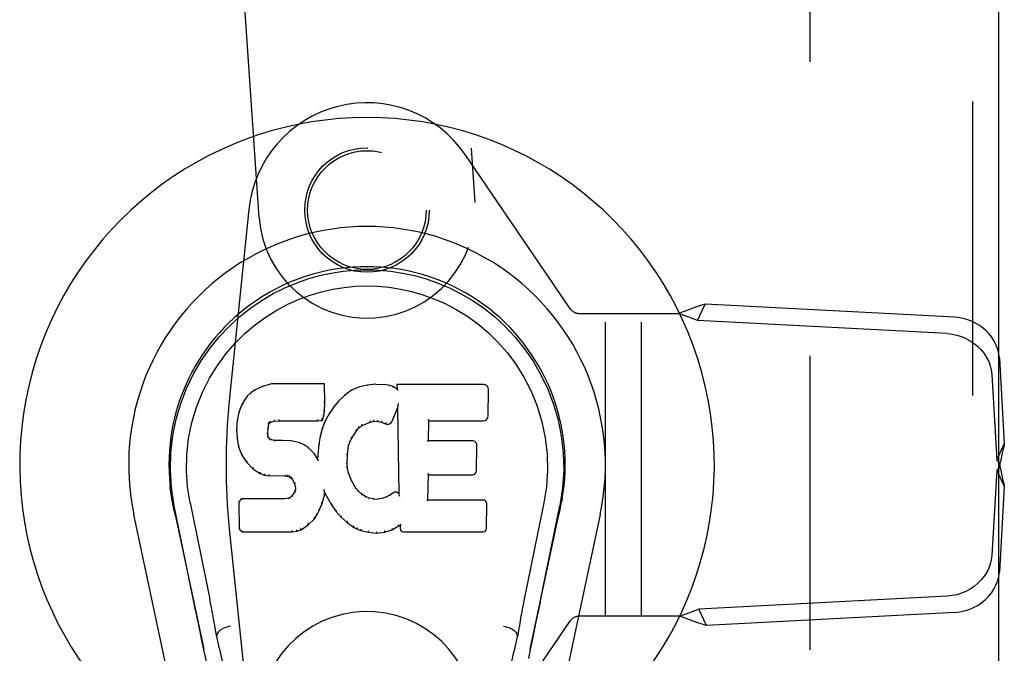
# Model space of a CAD drawing. Header units: inches. Extents: x 0 to 155, y 0 to 100.
# Tile 9 of 21: x 44.21 to 47.06, y 51.69 to 53.52. Entities that reach past the tile are written whole.
import ezdxf

# ---------------------------------------------------------------- set-up
doc = ezdxf.new("R2010")
doc.units = ezdxf.units.IN
doc.header["$LTSCALE"] = 8.5
doc.header["$MEASUREMENT"] = 0
doc.linetypes.add('HIDDEN', pattern=[0.2, 0.1, -0.1])
doc.layers.add('DEFAULT_2', color=8, linetype='HIDDEN')
doc.layers.add('DOOR_ASSEMBLY_LEFT', color=7, linetype='CONTINUOUS')

msp = doc.modelspace()

# ---------------------------------------------------------------- linework, layer by layer
at = {"layer": 'DEFAULT_2', "color": 8, "linetype": 'HIDDEN'}
msp.add_line((46.4947, 41.5027), (46.4947, 62.9727), dxfattribs=at)
at = {"layer": 'DOOR_ASSEMBLY_LEFT', "color": 8, "linetype": 'HIDDEN'}
for p, q in [((46.9642, 63.4877), (46.9642, 40.9877)), ((45.3984, 54.8488), (45.5259, 52.9957)), ((44.9024, 52.9528), (44.7748, 54.8059)), ((45.8027, 52.6874), (45.4976, 53.1345)), ((44.8728, 52.9761), (44.8161, 52.4227)), ((45.8038, 52.6861), (45.8027, 52.6874)), ((46.1692, 52.6549), (46.1912, 52.7021)), ((46.9135, 52.6641), (46.1912, 52.7021)), ((45.8275, 52.6752), (46.1138, 52.6752)), ((45.9032, 51.8002), (45.9032, 52.6752)), ((46.0072, 51.8002), (46.0072, 52.6752)), ((46.1443, 52.6641), (46.1138, 52.6752)), ((46.1543, 52.6605), (46.1443, 52.6641)), ((46.8915, 52.617), (46.1692, 52.6549)), ((47.0419, 52.5464), (47.0562, 52.2987)), ((47.0199, 52.4993), (47.0342, 52.2516)), ((47.0342, 52.2516), (47.0562, 52.2987)), ((47.0406, 52.245), (47.0437, 52.2416)), ((47.0437, 52.2416), (47.0437, 52.2319)), ((47.0342, 52.2219), (47.02, 51.976)), ((47.0342, 52.2219), (47.0562, 52.1748)), ((47.0562, 52.1748), (47.042, 51.9289)), ((44.8161, 52.0528), (44.8728, 51.4994)), ((46.8916, 51.8583), (46.1735, 51.8206)), ((46.1181, 51.8002), (45.8275, 51.8002)), ((46.1954, 51.7734), (46.1735, 51.8206)), ((46.9136, 51.8112), (46.1954, 51.7734)), ((45.4976, 51.341), (45.8027, 51.788)), ((45.8027, 51.788), (45.8038, 51.7894))]:
    msp.add_line(p, q, dxfattribs=at)
at = {"layer": 'DOOR_ASSEMBLY_LEFT', "color": 3, "linetype": 'Continuous'}
msp.add_line((47.0392, 63.4877), (47.0392, 40.9877), dxfattribs=at)
at = {"layer": 'DOOR_ASSEMBLY_LEFT', "color": 7, "linetype": 'Continuous'}
for p, q in [((44.8892, 52.4534), (44.8781, 52.4457)), ((44.9123, 52.464), (44.8892, 52.4534)), ((44.8895, 52.4528), (44.8892, 52.4534)), ((44.9381, 52.4722), (44.9123, 52.464)), ((44.9126, 52.4634), (44.9123, 52.464)), ((44.9382, 52.4716), (44.9381, 52.4722)), ((45.091, 52.4722), (44.9381, 52.4722)), ((45.0904, 52.4716), (45.091, 52.4722)), ((45.0922, 52.4174), (45.091, 52.4722)), ((45.1696, 52.4531), (45.15, 52.4387)), ((45.1921, 52.463), (45.1696, 52.4531)), ((45.1699, 52.4525), (45.1696, 52.4531)), ((45.2157, 52.4684), (45.1921, 52.463)), ((45.1923, 52.4624), (45.1921, 52.463)), ((45.2392, 52.4707), (45.2157, 52.4684)), ((45.2158, 52.4678), (45.2157, 52.4684)), ((45.2393, 52.4701), (45.2392, 52.4707)), ((45.2392, 52.4707), (45.2633, 52.4703)), ((45.2394, 52.4695), (45.2393, 52.4701)), ((45.2632, 52.4697), (45.2633, 52.4703)), ((45.2761, 52.4683), (45.2633, 52.4703)), ((45.276, 52.4677), (45.2761, 52.4683)), ((45.289, 52.4641), (45.2761, 52.4683)), ((45.2887, 52.4635), (45.289, 52.4641)), ((45.3011, 52.4561), (45.289, 52.4641)), ((45.3008, 52.4701), (45.3011, 52.4561)), ((45.3014, 52.4695), (45.3008, 52.4701)), ((45.5496, 52.4701), (45.3008, 52.4701)), ((45.3011, 52.4561), (45.3017, 52.455)), ((45.5644, 52.3794), (45.5657, 52.4537)), ((44.8682, 52.4361), (44.8534, 52.4143)), ((44.8781, 52.4457), (44.8682, 52.4361)), ((44.8686, 52.4357), (44.8682, 52.4361)), ((44.8785, 52.4452), (44.8781, 52.4457)), ((45.15, 52.4387), (45.1329, 52.4224)), ((45.1504, 52.4383), (45.15, 52.4387)), ((44.8534, 52.4143), (44.8437, 52.3897)), ((44.854, 52.414), (44.8534, 52.4143)), ((45.0908, 52.393), (45.0922, 52.4174)), ((45.0916, 52.4174), (45.0922, 52.4174)), ((45.1177, 52.4046), (45.1044, 52.3853)), ((45.1329, 52.4224), (45.1177, 52.4046)), ((45.1182, 52.4042), (45.1177, 52.4046)), ((45.1333, 52.4219), (45.1329, 52.4224)), ((45.2872, 52.3643), (45.302, 52.4012)), ((45.3026, 52.404), (45.302, 52.4012)), ((45.302, 52.4012), (45.3064, 52.154)), ((45.3028, 52.4059), (45.3027, 52.4054)), ((45.3029, 52.4066), (45.3028, 52.4059)), ((45.303, 52.4073), (45.3029, 52.4066)), ((45.3032, 52.4084), (45.303, 52.4073)), ((45.3034, 52.4095), (45.3032, 52.4084)), ((45.3036, 52.4108), (45.3034, 52.4095)), ((45.3038, 52.4122), (45.3036, 52.4108)), ((45.3042, 52.4141), (45.3038, 52.4122)), ((45.3044, 52.4152), (45.3042, 52.4141)), ((44.8437, 52.3897), (44.8387, 52.3646)), ((44.8443, 52.3895), (44.8437, 52.3897)), ((44.9591, 52.3688), (44.9591, 52.3674)), ((45.0721, 52.3674), (45.072, 52.3688)), ((45.0721, 52.3649), (45.0847, 52.366)), ((45.0843, 52.3665), (45.0847, 52.366)), ((45.0847, 52.366), (45.0892, 52.3787)), ((45.0887, 52.3788), (45.0892, 52.3787)), ((45.0892, 52.3787), (45.0908, 52.393)), ((45.0902, 52.393), (45.0908, 52.393)), ((45.1044, 52.3853), (45.0933, 52.3646)), ((45.1049, 52.385), (45.1044, 52.3853)), ((44.8387, 52.3646), (44.8373, 52.3397)), ((44.8373, 52.3397), (44.8385, 52.3147)), ((44.8379, 52.3397), (44.8373, 52.3397)), ((44.8393, 52.3645), (44.8387, 52.3646)), ((44.9274, 52.328), (44.9283, 52.3419)), ((44.9277, 52.342), (44.9283, 52.3419)), ((44.9283, 52.3419), (44.9303, 52.355)), ((44.9297, 52.3552), (44.9303, 52.355)), ((44.9303, 52.355), (44.9319, 52.3583)), ((44.9314, 52.3586), (44.9319, 52.3583)), ((44.9319, 52.3583), (44.9345, 52.3604)), ((44.9342, 52.3609), (44.9345, 52.3604)), ((44.9345, 52.3604), (44.9458, 52.3639)), ((44.9457, 52.3644), (44.9458, 52.3639)), ((44.9458, 52.3639), (44.9592, 52.3649)), ((44.9591, 52.3655), (44.9592, 52.3649)), ((44.9592, 52.3649), (45.0721, 52.3649)), ((45.0721, 52.3655), (45.0721, 52.3649)), ((45.0847, 52.3428), (45.0787, 52.3203)), ((45.0933, 52.3646), (45.0847, 52.3428)), ((45.0853, 52.3426), (45.0847, 52.3428)), ((45.0938, 52.3644), (45.0933, 52.3646)), ((45.184, 52.3365), (45.1912, 52.3452)), ((45.1908, 52.3456), (45.1912, 52.3452)), ((45.1912, 52.3452), (45.1999, 52.3512)), ((45.1997, 52.3516), (45.1999, 52.3512)), ((45.1999, 52.3512), (45.2233, 52.3609)), ((45.2232, 52.3614), (45.2233, 52.3609)), ((45.2233, 52.3609), (45.2341, 52.3636)), ((45.234, 52.3641), (45.2341, 52.3636)), ((45.2341, 52.3636), (45.245, 52.3634)), ((45.245, 52.364), (45.245, 52.3634)), ((45.245, 52.3634), (45.2564, 52.3608)), ((45.2566, 52.3613), (45.2564, 52.3608)), ((45.2564, 52.3608), (45.268, 52.3563)), ((45.2682, 52.3568), (45.268, 52.3563)), ((45.392, 52.3076), (45.393, 52.3648)), ((45.3924, 52.3654), (45.393, 52.3648)), ((45.393, 52.3648), (45.5496, 52.3648)), ((44.8385, 52.3147), (44.8431, 52.2898)), ((44.8391, 52.3147), (44.8385, 52.3147)), ((44.9268, 52.328), (44.9274, 52.328)), ((44.9272, 52.3219), (44.9278, 52.322)), ((44.9278, 52.322), (44.9274, 52.328)), ((44.9293, 52.3174), (44.9278, 52.322)), ((44.9287, 52.3171), (44.9293, 52.3174)), ((44.932, 52.3137), (44.9293, 52.3174)), ((44.9315, 52.3132), (44.932, 52.3137)), ((44.9356, 52.311), (44.932, 52.3137)), ((44.9354, 52.3104), (44.9356, 52.311)), ((44.9471, 52.3077), (44.9356, 52.311)), ((45.0787, 52.3203), (45.0748, 52.2976)), ((45.0793, 52.3202), (45.0787, 52.3203)), ((45.1646, 52.3037), (45.1701, 52.3144)), ((45.1696, 52.3146), (45.1701, 52.3144)), ((45.1701, 52.3144), (45.184, 52.3365)), ((45.1836, 52.3368), (45.184, 52.3365)), ((44.8437, 52.2899), (44.8431, 52.2898)), ((44.8431, 52.2898), (44.8524, 52.2661)), ((44.947, 52.3071), (44.9471, 52.3077)), ((44.9702, 52.3085), (44.9471, 52.3077)), ((44.9701, 52.3073), (44.9702, 52.3079)), ((44.9702, 52.3079), (44.9702, 52.3085)), ((44.9952, 52.3072), (44.9702, 52.3085)), ((44.9951, 52.3065), (44.9952, 52.3072)), ((45.0203, 52.3016), (44.9952, 52.3072)), ((45.0201, 52.301), (45.0203, 52.3016)), ((45.0328, 52.296), (45.0203, 52.3016)), ((45.0325, 52.2954), (45.0328, 52.296)), ((45.0439, 52.2881), (45.0328, 52.296)), ((45.0435, 52.2876), (45.0439, 52.2881)), ((45.062, 52.2699), (45.0439, 52.2881)), ((45.0748, 52.2976), (45.0712, 52.2554)), ((45.0754, 52.2975), (45.0748, 52.2976)), ((45.1576, 52.267), (45.1611, 52.2925)), ((45.1605, 52.2927), (45.1611, 52.2925)), ((45.1611, 52.2925), (45.1646, 52.3037)), ((45.1641, 52.3039), (45.1646, 52.3037)), ((45.3913, 52.307), (45.392, 52.3076)), ((45.5186, 52.3076), (45.392, 52.3076)), ((45.5307, 52.2209), (45.5319, 52.294)), ((44.8529, 52.2663), (44.8524, 52.2661)), ((44.8524, 52.2661), (44.8664, 52.2447)), ((45.0616, 52.2695), (45.062, 52.2699)), ((45.0712, 52.2554), (45.062, 52.2699)), ((45.0717, 52.2536), (45.0712, 52.2554)), ((45.1564, 52.2409), (45.1576, 52.267)), ((45.157, 52.267), (45.1576, 52.267)), ((44.8669, 52.2451), (44.8664, 52.2447)), ((44.8664, 52.2447), (44.8842, 52.2264)), ((44.8845, 52.2268), (44.8842, 52.2264)), ((44.8842, 52.2264), (44.9056, 52.2125)), ((45.1558, 52.2409), (45.1564, 52.2409)), ((45.1574, 52.2287), (45.1564, 52.2409)), ((45.1568, 52.2286), (45.1574, 52.2287)), ((45.16, 52.2169), (45.1574, 52.2287)), ((44.9058, 52.213), (44.9056, 52.2125)), ((44.9056, 52.2125), (44.9182, 52.2079)), ((44.9183, 52.2084), (44.9182, 52.2079)), ((44.9182, 52.2079), (44.9311, 52.2057)), ((44.9312, 52.2063), (44.9311, 52.2057)), ((44.9789, 52.2053), (44.9311, 52.2057)), ((44.9789, 52.2058), (44.9789, 52.2053)), ((44.9789, 52.2053), (44.9853, 52.2046)), ((44.9854, 52.2052), (44.9853, 52.2046)), ((44.9853, 52.2046), (44.9904, 52.2029)), ((44.9906, 52.2034), (44.9904, 52.2029)), ((44.9904, 52.2029), (44.9948, 52.1996)), ((44.9952, 52.2), (44.9948, 52.1996)), ((44.9948, 52.1996), (44.9988, 52.195)), ((44.9992, 52.1953), (44.9988, 52.195)), ((44.9988, 52.195), (45.0046, 52.1833)), ((45.1594, 52.2167), (45.16, 52.2169)), ((45.1694, 52.1929), (45.16, 52.2169)), ((45.3902, 52.136), (45.3915, 52.209)), ((45.3909, 52.2096), (45.3915, 52.209)), ((45.3915, 52.209), (45.5186, 52.209)), ((45.0052, 52.1835), (45.0046, 52.1833)), ((45.0046, 52.1833), (45.007, 52.17)), ((45.007, 52.17), (45.0065, 52.1642)), ((45.0076, 52.17), (45.007, 52.17)), ((45.1689, 52.1926), (45.1694, 52.1929)), ((45.1819, 52.1705), (45.1694, 52.1929)), ((45.1813, 52.1702), (45.1819, 52.1705)), ((45.1898, 52.1612), (45.1819, 52.1705)), ((44.6506, 52.1371), (44.6501, 52.1399)), ((44.6502, 52.1399), (44.6516, 52.1328)), ((44.8514, 52.1391), (44.8434, 52.131)), ((44.9131, 52.1397), (44.8514, 52.1391)), ((44.8516, 52.1385), (44.8514, 52.1391)), ((44.9738, 52.14), (44.9131, 52.1397)), ((44.9131, 52.1391), (44.9131, 52.1397)), ((44.9131, 52.1391), (44.9131, 52.1385)), ((44.9874, 52.1411), (44.9738, 52.14)), ((44.9738, 52.1394), (44.9738, 52.14)), ((44.9738, 52.1394), (44.9739, 52.1388)), ((44.9919, 52.1435), (44.9874, 52.1411)), ((44.9876, 52.1404), (44.9874, 52.1411)), ((44.9964, 52.1479), (44.9919, 52.1435)), ((44.9923, 52.143), (44.9919, 52.1435)), ((45.0047, 52.1589), (44.9964, 52.1479)), ((44.9969, 52.1475), (44.9964, 52.1479)), ((45.0065, 52.1642), (45.0047, 52.1589)), ((45.0052, 52.1586), (45.0047, 52.1589)), ((45.0071, 52.164), (45.0065, 52.1642)), ((45.0845, 52.1264), (45.0914, 52.1504)), ((45.0903, 52.1651), (45.0901, 52.1661)), ((45.0905, 52.1644), (45.0903, 52.1651)), ((45.0906, 52.1637), (45.0905, 52.1644)), ((45.0907, 52.1631), (45.0906, 52.1637)), ((45.0909, 52.1625), (45.0907, 52.1631)), ((45.0908, 52.1504), (45.0914, 52.1504)), ((45.091, 52.1619), (45.0909, 52.1625)), ((45.0911, 52.1611), (45.091, 52.1619)), ((45.0914, 52.1504), (45.0919, 52.1563)), ((45.0919, 52.1563), (45.0915, 52.1582)), ((45.0919, 52.1563), (45.1111, 52.1223)), ((45.1893, 52.1608), (45.1898, 52.1612)), ((45.1991, 52.1528), (45.1898, 52.1612)), ((45.1987, 52.1523), (45.1991, 52.1528)), ((45.2093, 52.1459), (45.1991, 52.1528)), ((45.209, 52.1454), (45.2093, 52.1459)), ((45.2204, 52.1415), (45.2093, 52.1459)), ((45.2203, 52.1409), (45.2204, 52.1415)), ((45.2326, 52.1393), (45.2204, 52.1415)), ((45.2326, 52.1387), (45.2326, 52.1393)), ((45.2326, 52.1393), (45.245, 52.1388)), ((45.2571, 52.1407), (45.245, 52.1388)), ((45.245, 52.1382), (45.245, 52.1388)), ((45.269, 52.1445), (45.2571, 52.1407)), ((45.2572, 52.14), (45.2571, 52.1407)), ((45.2803, 52.1497), (45.269, 52.1445)), ((45.2693, 52.1439), (45.269, 52.1445)), ((45.2907, 52.1569), (45.2803, 52.1497)), ((45.2807, 52.1492), (45.2803, 52.1497)), ((45.2911, 52.1564), (45.2907, 52.1569)), ((45.3064, 52.154), (45.3064, 52.1539)), ((45.307, 52.1519), (45.3064, 52.1539)), ((45.3091, 52.1465), (45.3084, 52.1486)), ((45.7757, 52.1265), (45.7782, 52.1399)), ((45.7782, 52.1399), (45.7768, 52.1328)), ((44.6527, 52.1262), (44.6506, 52.1371)), ((44.6533, 52.1231), (44.6527, 52.1262)), ((44.6539, 52.12), (44.6533, 52.1231)), ((44.6562, 52.1085), (44.6539, 52.12)), ((44.7137, 51.8423), (44.6572, 52.1192)), ((44.7027, 52.1284), (44.7597, 51.8494)), ((44.8434, 52.131), (44.8448, 52.0517)), ((44.844, 52.1308), (44.8434, 52.131)), ((45.0753, 52.1036), (45.0845, 52.1264)), ((45.084, 52.1266), (45.0845, 52.1264)), ((45.1115, 52.1226), (45.1111, 52.1223)), ((45.1111, 52.1223), (45.1243, 52.1035)), ((45.3896, 52.1354), (45.3902, 52.136)), ((45.5502, 52.136), (45.3902, 52.136)), ((45.5593, 52.0533), (45.5606, 52.1254)), ((45.7256, 52.1284), (45.6687, 51.8494)), ((45.7147, 51.8423), (45.7712, 52.1192)), ((45.7701, 52.0987), (45.7731, 52.1134)), ((45.7731, 52.1134), (45.7747, 52.1212)), ((45.7747, 52.1212), (45.7752, 52.1239)), ((45.7752, 52.1239), (45.7757, 52.1265)), ((44.7376, 51.1682), (44.5403, 52.0942)), ((44.6583, 52.0987), (44.6562, 52.1085)), ((44.6603, 52.0892), (44.6583, 52.0987)), ((44.6603, 52.0892), (44.7422, 51.7049)), ((45.0443, 52.0645), (45.0622, 52.0818)), ((45.0617, 52.0822), (45.0622, 52.0818)), ((45.0622, 52.0818), (45.0695, 52.0924)), ((45.069, 52.0927), (45.0695, 52.0924)), ((45.0695, 52.0924), (45.0753, 52.1036)), ((45.0748, 52.1038), (45.0753, 52.1036)), ((45.1247, 52.1039), (45.1243, 52.1035)), ((45.1243, 52.1035), (45.1396, 52.0866)), ((45.14, 52.087), (45.1396, 52.0866)), ((45.1396, 52.0866), (45.1566, 52.0715)), ((45.6862, 51.7049), (45.768, 52.0892)), ((45.888, 52.0942), (45.6907, 51.1682)), ((45.768, 52.0892), (45.7701, 52.0987)), ((45.0235, 52.0503), (45.0443, 52.0645)), ((45.0439, 52.065), (45.0443, 52.0645)), ((45.157, 52.0719), (45.1566, 52.0715)), ((45.1566, 52.0715), (45.1749, 52.0575)), ((45.1752, 52.058), (45.1749, 52.0575)), ((45.1749, 52.0575), (45.1854, 52.0522)), ((45.1856, 52.0527), (45.1854, 52.0522)), ((45.2869, 52.0503), (45.3055, 52.0614)), ((45.3053, 52.062), (45.3055, 52.0614)), ((45.3055, 52.0614), (45.3099, 52.0614)), ((45.3104, 52.062), (45.3099, 52.0614)), ((45.3099, 52.0614), (45.31, 52.0533)), ((44.8454, 52.052), (44.8448, 52.0517)), ((44.8448, 52.0517), (44.8524, 52.0443)), ((44.8526, 52.0449), (44.8524, 52.0443)), ((44.8524, 52.0443), (44.9985, 52.0443)), ((44.9985, 52.0469), (44.9984, 52.0483)), ((44.9985, 52.0443), (45.0113, 52.046)), ((44.9985, 52.0449), (44.9985, 52.0443)), ((45.0111, 52.0466), (45.0113, 52.046)), ((45.0113, 52.046), (45.0235, 52.0503)), ((45.0232, 52.0508), (45.0235, 52.0503)), ((45.1854, 52.0522), (45.1964, 52.0484)), ((45.1966, 52.0489), (45.1964, 52.0484)), ((45.1964, 52.0484), (45.2187, 52.0428)), ((45.2188, 52.0433), (45.2187, 52.0428)), ((45.2187, 52.0428), (45.2416, 52.0402)), ((45.2416, 52.0402), (45.2647, 52.0434)), ((45.2416, 52.0408), (45.2416, 52.0402)), ((45.2646, 52.0439), (45.2647, 52.0434)), ((45.2647, 52.0434), (45.2869, 52.0503)), ((45.2866, 52.0508), (45.2869, 52.0503)), ((45.3191, 52.0443), (45.5502, 52.0443)), ((44.7808, 51.7456), (44.7787, 51.7452)), ((45.6476, 51.7456), (45.6496, 51.7452))]:
    msp.add_line(p, q, dxfattribs=at)
for points in [[(44.6572, 52.1191), (44.649, 52.1718), (44.6458, 52.2235), (44.6472, 52.2738), (44.6528, 52.3225), (44.6624, 52.3697), (44.6757, 52.4151), (44.6923, 52.4583), (44.712, 52.4993), (44.7346, 52.5381), (44.7597, 52.5744), (44.7871, 52.6081), (44.8163, 52.6389), (44.8469, 52.6668), (44.8785, 52.6917), (44.9107, 52.7136), (44.9433, 52.7327), (44.9762, 52.7492), (45.0094, 52.7632), (45.0431, 52.775), (45.077, 52.7845), (45.1108, 52.7919), (45.1449, 52.7971), (45.1794, 52.8003), (45.2142, 52.8014)], [(45.2142, 52.8014), (45.2484, 52.8003), (45.2828, 52.7972), (45.3171, 52.792), (45.3513, 52.7846), (45.3852, 52.775), (45.4189, 52.7632), (45.4525, 52.749), (45.4857, 52.7323), (45.5183, 52.7132), (45.5504, 52.6913), (45.5823, 52.6661), (45.613, 52.6379), (45.6421, 52.6071), (45.6693, 52.5735), (45.6944, 52.537), (45.717, 52.498), (45.7367, 52.4567), (45.7533, 52.4133), (45.7663, 52.3683), (45.7757, 52.3215), (45.7812, 52.2728), (45.7826, 52.2226), (45.7793, 52.1712), (45.7712, 52.1191)], [(44.7027, 52.1284), (44.6954, 52.1741), (44.6923, 52.2202), (44.6933, 52.2669), (44.6984, 52.3136), (44.7079, 52.3599), (44.7213, 52.4049), (44.7384, 52.4476), (44.7587, 52.4879), (44.7817, 52.5251), (44.8069, 52.5593), (44.8338, 52.5903), (44.8622, 52.6183), (44.8918, 52.6434), (44.9223, 52.6656), (44.9536, 52.6852), (44.9855, 52.7021), (45.0176, 52.7164), (45.05, 52.7283), (45.0826, 52.738), (45.1152, 52.7454), (45.1479, 52.7506), (45.1805, 52.7537), (45.213, 52.7548), (45.2456, 52.7539), (45.2781, 52.7509), (45.3105, 52.7459), (45.343, 52.7387), (45.3754, 52.7293), (45.4077, 52.7176), (45.4398, 52.7036), (45.4714, 52.6871), (45.5025, 52.668), (45.5331, 52.6461), (45.5629, 52.6213), (45.5916, 52.5935), (45.6188, 52.5627), (45.6444, 52.5285), (45.6677, 52.4912), (45.6885, 52.4506), (45.7061, 52.4074), (45.7198, 52.3625), (45.7295, 52.3161)], [(44.8896, 52.4528), (44.8897, 52.4529), (44.8898, 52.4529), (44.8899, 52.4528), (44.8901, 52.4528), (44.8903, 52.4527), (44.8905, 52.4525)], [(44.9126, 52.4634), (44.9127, 52.4634), (44.9128, 52.4634), (44.9129, 52.4633), (44.913, 52.4632), (44.9131, 52.4631), (44.9133, 52.4629)], [(44.9382, 52.4716), (44.9382, 52.4716), (44.9383, 52.4715), (44.9383, 52.4714), (44.9384, 52.4713), (44.9384, 52.4712), (44.9385, 52.471)], [(45.0898, 52.4716), (45.0896, 52.4716), (45.0894, 52.4715), (45.0892, 52.4714), (45.089, 52.4713), (45.0887, 52.4712), (45.0885, 52.471)], [(45.1709, 52.4522), (45.1707, 52.4523), (45.1705, 52.4525), (45.1703, 52.4525), (45.1702, 52.4525), (45.1701, 52.4525), (45.1699, 52.4525)], [(45.1929, 52.4619), (45.1928, 52.4621), (45.1927, 52.4622), (45.1926, 52.4623), (45.1925, 52.4624), (45.1924, 52.4624), (45.1923, 52.4624)], [(45.2161, 52.4672), (45.2161, 52.4674), (45.216, 52.4675), (45.216, 52.4676), (45.2159, 52.4677), (45.2159, 52.4678), (45.2158, 52.4678)], [(45.2631, 52.4691), (45.2631, 52.4692), (45.2631, 52.4694), (45.2631, 52.4695), (45.2632, 52.4696), (45.2632, 52.4696), (45.2632, 52.4697)], [(45.2755, 52.4672), (45.2756, 52.4673), (45.2757, 52.4675), (45.2758, 52.4676), (45.2758, 52.4676), (45.2759, 52.4677), (45.276, 52.4677)], [(45.2879, 52.4631), (45.288, 52.4632), (45.2882, 52.4634), (45.2883, 52.4635), (45.2885, 52.4635), (45.2886, 52.4635), (45.2887, 52.4635)], [(45.3035, 52.4689), (45.3032, 52.4691), (45.3029, 52.4692), (45.3027, 52.4694), (45.3025, 52.4694), (45.3023, 52.4695), (45.3021, 52.4695)], [(45.3037, 52.4526), (45.3034, 52.4531), (45.3032, 52.4535), (45.3029, 52.4539), (45.3026, 52.4542), (45.3023, 52.4545), (45.3021, 52.4547)], [(44.8687, 52.4358), (44.8689, 52.4359), (44.8691, 52.436), (44.8693, 52.436), (44.8696, 52.436), (44.8699, 52.4359), (44.8701, 52.4358)], [(44.8785, 52.4452), (44.8787, 52.4453), (44.8788, 52.4453), (44.879, 52.4453), (44.8792, 52.4453), (44.8794, 52.4452), (44.8797, 52.445)], [(45.1516, 52.4381), (45.1513, 52.4383), (45.1511, 52.4383), (45.1509, 52.4384), (45.1507, 52.4384), (45.1505, 52.4383), (45.1503, 52.4382)], [(44.854, 52.4141), (44.8542, 52.4143), (44.8544, 52.4144), (44.8547, 52.4145), (44.855, 52.4146), (44.8554, 52.4145), (44.8557, 52.4145)], [(45.0902, 52.393), (45.0902, 52.3934), (45.09, 52.3938), (45.0897, 52.3941), (45.0893, 52.3943), (45.0888, 52.3945), (45.0883, 52.3946)], [(45.0916, 52.4174), (45.0915, 52.4178), (45.0913, 52.4181), (45.091, 52.4184), (45.0906, 52.4186), (45.0901, 52.4188), (45.0896, 52.4188)], [(45.1197, 52.4044), (45.1194, 52.4045), (45.1191, 52.4045), (45.1189, 52.4045), (45.1186, 52.4045), (45.1184, 52.4044), (45.1182, 52.4042)], [(45.1347, 52.422), (45.1345, 52.4221), (45.1342, 52.4221), (45.134, 52.4222), (45.1337, 52.4221), (45.1335, 52.4221), (45.1333, 52.4219)], [(45.3027, 52.4054), (45.3027, 52.4052), (45.3027, 52.405), (45.3026, 52.4049)], [(45.3026, 52.4049), (45.3026, 52.4046), (45.3026, 52.4045), (45.3026, 52.4043)], [(44.8393, 52.3646), (44.8394, 52.3649), (44.8397, 52.3652), (44.84, 52.3654), (44.8404, 52.3655), (44.8408, 52.3656), (44.8412, 52.3656)], [(44.8444, 52.3895), (44.8445, 52.3898), (44.8447, 52.39), (44.845, 52.3902), (44.8454, 52.3903), (44.8458, 52.3903), (44.8462, 52.3903)], [(44.9453, 52.3677), (44.9455, 52.3673), (44.9456, 52.3668), (44.9457, 52.3663), (44.9458, 52.3658), (44.9458, 52.3653), (44.9458, 52.3648), (44.9458, 52.3645), (44.9457, 52.3644)], [(44.9591, 52.3674), (44.9592, 52.3669), (44.9592, 52.3664), (44.9592, 52.366), (44.9592, 52.3657), (44.9592, 52.3655), (44.9591, 52.3655)], [(45.0721, 52.3655), (45.0721, 52.3655), (45.0721, 52.3657), (45.0721, 52.366), (45.0721, 52.3664), (45.0721, 52.3669), (45.0721, 52.3674)], [(45.0844, 52.3668), (45.0845, 52.3671), (45.0844, 52.3674), (45.0843, 52.3678), (45.0841, 52.3682), (45.0839, 52.3686), (45.0836, 52.3691), (45.0832, 52.3694), (45.0829, 52.3698)], [(45.0887, 52.3789), (45.0886, 52.3793), (45.0884, 52.3797), (45.0882, 52.38), (45.0878, 52.3803), (45.0873, 52.3805), (45.0867, 52.3806)], [(45.1066, 52.3853), (45.1062, 52.3854), (45.1059, 52.3855), (45.1056, 52.3854), (45.1053, 52.3853), (45.1051, 52.3852), (45.1049, 52.385)], [(45.234, 52.3642), (45.2341, 52.3642), (45.2341, 52.3645), (45.2341, 52.3648), (45.2341, 52.3653), (45.2341, 52.3658), (45.234, 52.3664), (45.2339, 52.367), (45.2338, 52.3675)], [(45.245, 52.364), (45.245, 52.3641), (45.245, 52.3643), (45.245, 52.3647), (45.245, 52.3651), (45.245, 52.3657), (45.2451, 52.3663), (45.2452, 52.3668), (45.2453, 52.3673)], [(45.3904, 52.3687), (45.3907, 52.3685), (45.3909, 52.3683), (45.3912, 52.3681), (45.3914, 52.3678), (45.3916, 52.3676), (45.3918, 52.3673)], [(45.3918, 52.3673), (45.392, 52.3671), (45.3921, 52.3668), (45.3922, 52.3666), (45.3923, 52.3664), (45.3924, 52.3661), (45.3924, 52.366)], [(44.8379, 52.3397), (44.838, 52.3401), (44.8382, 52.3404), (44.8385, 52.3406), (44.8389, 52.3409), (44.8393, 52.341), (44.8398, 52.341)], [(44.9257, 52.3436), (44.9262, 52.3435), (44.9267, 52.3433), (44.9271, 52.3431), (44.9274, 52.3428), (44.9276, 52.3424), (44.9277, 52.3419)], [(44.9278, 52.3571), (44.9283, 52.357), (44.9288, 52.3567), (44.9292, 52.3564), (44.9295, 52.3561), (44.9297, 52.3557), (44.9297, 52.3553)], [(44.9298, 52.3613), (44.9304, 52.361), (44.9308, 52.3606), (44.9312, 52.3601), (44.9315, 52.3597), (44.9316, 52.3592), (44.9315, 52.3588)], [(44.9332, 52.3641), (44.9335, 52.3637), (44.9338, 52.3633), (44.9341, 52.3628), (44.9343, 52.3624), (44.9344, 52.3619), (44.9344, 52.3615), (44.9344, 52.3612), (44.9342, 52.361)], [(45.0871, 52.3433), (45.0867, 52.3434), (45.0863, 52.3433), (45.086, 52.3432), (45.0857, 52.3431), (45.0854, 52.3428), (45.0853, 52.3425)], [(45.0956, 52.3649), (45.0953, 52.365), (45.0949, 52.365), (45.0946, 52.3649), (45.0943, 52.3648), (45.094, 52.3646), (45.0938, 52.3643)], [(45.1836, 52.3368), (45.1837, 52.3371), (45.1837, 52.3375), (45.1836, 52.3378), (45.1834, 52.3382), (45.1831, 52.3385), (45.1828, 52.3389), (45.1824, 52.3391), (45.182, 52.3393)], [(45.1908, 52.3457), (45.191, 52.3459), (45.191, 52.3463), (45.1909, 52.3466), (45.1908, 52.347), (45.1905, 52.3474), (45.1902, 52.3478), (45.1898, 52.3482), (45.1894, 52.3484)], [(45.1997, 52.3517), (45.1999, 52.3519), (45.1999, 52.3522), (45.1999, 52.3526), (45.1998, 52.353), (45.1996, 52.3535), (45.1994, 52.3539), (45.1991, 52.3544), (45.1987, 52.3548)], [(45.2232, 52.3614), (45.2233, 52.3615), (45.2234, 52.3618), (45.2234, 52.3622), (45.2233, 52.3626), (45.2232, 52.3631), (45.223, 52.3637), (45.2228, 52.3642), (45.2225, 52.3647)], [(45.2566, 52.3613), (45.2564, 52.3614), (45.2564, 52.3617), (45.2564, 52.3621), (45.2564, 52.3625), (45.2565, 52.363), (45.2567, 52.3636), (45.2569, 52.3641), (45.2571, 52.3646)], [(45.269, 52.36), (45.2687, 52.3596), (45.2685, 52.3591), (45.2683, 52.3586), (45.2681, 52.3581), (45.268, 52.3576), (45.268, 52.3572), (45.2681, 52.3569), (45.2683, 52.3568)], [(44.8391, 52.3148), (44.8392, 52.3152), (44.8393, 52.3155), (44.8397, 52.3158), (44.8401, 52.3161), (44.8405, 52.3162), (44.8411, 52.3163)], [(44.9248, 52.3293), (44.9253, 52.3293), (44.9258, 52.3291), (44.9262, 52.329), (44.9265, 52.3287), (44.9267, 52.3283), (44.9268, 52.3279)], [(44.9253, 52.3229), (44.9257, 52.3229), (44.9261, 52.3229), (44.9265, 52.3227), (44.9268, 52.3225), (44.9271, 52.3223), (44.9272, 52.322)], [(44.9269, 52.3176), (44.9273, 52.3177), (44.9276, 52.3177), (44.9279, 52.3176), (44.9282, 52.3175), (44.9284, 52.3174), (44.9286, 52.3172)], [(44.9301, 52.3132), (44.9304, 52.3133), (44.9306, 52.3134), (44.9308, 52.3134), (44.9311, 52.3134), (44.9313, 52.3134), (44.9314, 52.3133)], [(44.9345, 52.31), (44.9346, 52.3101), (44.9348, 52.3103), (44.9349, 52.3103), (44.9351, 52.3104), (44.9352, 52.3104), (44.9353, 52.3104)], [(45.0812, 52.3211), (45.0808, 52.3211), (45.0804, 52.3211), (45.08, 52.3209), (45.0797, 52.3207), (45.0795, 52.3205), (45.0793, 52.3201)], [(45.1696, 52.3147), (45.1697, 52.3151), (45.1696, 52.3155), (45.1694, 52.316), (45.1689, 52.3164), (45.1684, 52.3167), (45.1679, 52.317)], [(45.7295, 52.3161), (45.7349, 52.2687), (45.7361, 52.2211), (45.733, 52.1744), (45.7256, 52.1284)], [(44.8437, 52.29), (44.8437, 52.2904), (44.8438, 52.2908), (44.8441, 52.2912), (44.8445, 52.2915), (44.845, 52.2917), (44.8456, 52.2918)], [(44.9468, 52.3065), (44.9469, 52.3067), (44.9469, 52.3068), (44.9469, 52.3069), (44.947, 52.307), (44.947, 52.3071), (44.947, 52.3071)], [(44.9948, 52.306), (44.9949, 52.3061), (44.9949, 52.3063), (44.995, 52.3064), (44.995, 52.3065), (44.9951, 52.3065), (44.9951, 52.3065)], [(45.0195, 52.3005), (45.0196, 52.3007), (45.0197, 52.3009), (45.0198, 52.301), (45.0199, 52.301), (45.02, 52.301), (45.0201, 52.301)], [(45.0315, 52.2951), (45.0318, 52.2953), (45.032, 52.2954), (45.0321, 52.2954), (45.0322, 52.2955), (45.0323, 52.2955), (45.0325, 52.2954)], [(45.0422, 52.2875), (45.0424, 52.2876), (45.0427, 52.2877), (45.0429, 52.2878), (45.0431, 52.2878), (45.0433, 52.2877), (45.0434, 52.2877)], [(45.0774, 52.2986), (45.0769, 52.2986), (45.0765, 52.2985), (45.0761, 52.2983), (45.0758, 52.2981), (45.0756, 52.2978), (45.0754, 52.2974)], [(45.1605, 52.2927), (45.1605, 52.2931), (45.1603, 52.2935), (45.16, 52.2939), (45.1596, 52.2941), (45.1591, 52.2943), (45.1586, 52.2945)], [(45.1641, 52.3039), (45.1641, 52.3043), (45.164, 52.3048), (45.1637, 52.3052), (45.1633, 52.3055), (45.1628, 52.3058), (45.1622, 52.306)], [(45.3893, 52.3063), (45.3896, 52.3065), (45.3899, 52.3067), (45.3901, 52.3068), (45.3903, 52.3069), (45.3905, 52.3069), (45.3907, 52.3069)], [(44.8529, 52.2664), (44.8529, 52.2668), (44.853, 52.2673), (44.8532, 52.2677), (44.8536, 52.2681), (44.8541, 52.2684), (44.8547, 52.2686)], [(45.06, 52.2696), (45.0603, 52.2697), (45.0606, 52.2698), (45.0609, 52.2698), (45.0611, 52.2697), (45.0613, 52.2697), (45.0615, 52.2695)], [(45.0731, 52.2489), (45.0726, 52.2508), (45.0724, 52.2517), (45.0721, 52.2524), (45.0719, 52.253), (45.0718, 52.2534)], [(45.157, 52.267), (45.1569, 52.2674), (45.1567, 52.2678), (45.1564, 52.2681), (45.156, 52.2683), (45.1555, 52.2685), (45.155, 52.2685)], [(44.8668, 52.2451), (44.8667, 52.2454), (44.8667, 52.2457), (44.8668, 52.2461), (44.867, 52.2465), (44.8672, 52.2468), (44.8676, 52.2472), (44.868, 52.2475), (44.8684, 52.2477)], [(44.8845, 52.2269), (44.8843, 52.2271), (44.8843, 52.2275), (44.8844, 52.2278), (44.8845, 52.2283), (44.8847, 52.2287), (44.885, 52.2291), (44.8854, 52.2295), (44.8858, 52.2298)], [(45.1558, 52.2409), (45.1557, 52.2413), (45.1555, 52.2416), (45.1552, 52.2419), (45.1548, 52.2421), (45.1543, 52.2422), (45.1538, 52.2422)], [(45.1568, 52.2287), (45.1566, 52.229), (45.1564, 52.2293), (45.1561, 52.2295), (45.1557, 52.2296), (45.1553, 52.2297), (45.1548, 52.2297)], [(44.9058, 52.2131), (44.9056, 52.2133), (44.9056, 52.2136), (44.9056, 52.2139), (44.9057, 52.2144), (44.9059, 52.2149), (44.9061, 52.2154), (44.9064, 52.2158), (44.9067, 52.2162)], [(44.9183, 52.2085), (44.9182, 52.2086), (44.9182, 52.2088), (44.9182, 52.2092), (44.9182, 52.2096), (44.9183, 52.2102), (44.9184, 52.2107), (44.9186, 52.2113), (44.9188, 52.2117)], [(44.9312, 52.2063), (44.9311, 52.2064), (44.9311, 52.2066), (44.9311, 52.2069), (44.9311, 52.2074), (44.9312, 52.2079), (44.9312, 52.2085), (44.9313, 52.2091), (44.9314, 52.2096)], [(44.9789, 52.2058), (44.9789, 52.2059), (44.9789, 52.2061), (44.9789, 52.2065), (44.9789, 52.2069), (44.9789, 52.2075), (44.979, 52.2081), (44.979, 52.2086), (44.979, 52.2092)], [(44.9854, 52.2052), (44.9853, 52.2053), (44.9853, 52.2056), (44.9853, 52.2059), (44.9853, 52.2064), (44.9854, 52.2069), (44.9855, 52.2075), (44.9857, 52.208), (44.9858, 52.2085)], [(44.9906, 52.2035), (44.9905, 52.2037), (44.9904, 52.204), (44.9904, 52.2044), (44.9905, 52.2048), (44.9907, 52.2053), (44.9909, 52.2058), (44.9912, 52.2062), (44.9916, 52.2066)], [(44.9953, 52.2), (44.9951, 52.2003), (44.995, 52.2007), (44.9951, 52.2011), (44.9952, 52.2014), (44.9955, 52.2018), (44.9958, 52.2022), (44.9962, 52.2026), (44.9966, 52.2029)], [(44.9992, 52.1954), (44.9991, 52.1958), (44.9992, 52.1963), (44.9995, 52.1967), (44.9998, 52.1971), (45.0003, 52.1975), (45.0009, 52.1978)], [(45.1594, 52.2168), (45.1593, 52.217), (45.159, 52.2172), (45.1587, 52.2174), (45.1584, 52.2175), (45.158, 52.2175), (45.1576, 52.2175)], [(45.389, 52.213), (45.3892, 52.2128), (45.3895, 52.2125), (45.3897, 52.2123), (45.39, 52.2121), (45.3902, 52.2118), (45.3903, 52.2116)], [(45.3903, 52.2116), (45.3905, 52.2113), (45.3907, 52.2111), (45.3908, 52.2108), (45.3908, 52.2106), (45.3909, 52.2104), (45.3909, 52.2102)], [(44.6501, 52.1399), (44.649, 52.1462), (44.648, 52.1525), (44.647, 52.1588), (44.6462, 52.165), (44.6454, 52.1712), (44.6447, 52.1774)], [(45.0052, 52.1836), (45.0052, 52.184), (45.0054, 52.1844), (45.0057, 52.1847), (45.006, 52.185), (45.0065, 52.1853), (45.0071, 52.1854)], [(45.0076, 52.1701), (45.0077, 52.1705), (45.0079, 52.1708), (45.0082, 52.1711), (45.0086, 52.1713), (45.0091, 52.1714), (45.0096, 52.1715)], [(45.1689, 52.1927), (45.1687, 52.1929), (45.1685, 52.193), (45.1682, 52.1932), (45.1678, 52.1932), (45.1675, 52.1932), (45.1671, 52.1932)], [(45.1797, 52.1704), (45.18, 52.1705), (45.1804, 52.1706), (45.1806, 52.1705), (45.1809, 52.1705), (45.1811, 52.1704), (45.1813, 52.1702)], [(45.7782, 52.1399), (45.7793, 52.1463), (45.7804, 52.1526), (45.7813, 52.1589), (45.7822, 52.1652), (45.783, 52.1713), (45.7836, 52.1774)], [(44.8517, 52.1385), (44.8518, 52.1385), (44.8519, 52.1384), (44.8521, 52.1383), (44.8522, 52.1382), (44.8523, 52.1381), (44.8524, 52.1379)], [(44.9876, 52.1404), (44.9877, 52.1404), (44.9878, 52.1404), (44.9879, 52.1403), (44.988, 52.1402), (44.9881, 52.1401), (44.9882, 52.1399)], [(44.9924, 52.143), (44.9925, 52.1431), (44.9927, 52.1431), (44.9928, 52.1431), (44.993, 52.143), (44.9933, 52.1429), (44.9935, 52.1428)], [(44.9969, 52.1475), (44.9971, 52.1476), (44.9973, 52.1477), (44.9975, 52.1478), (44.9978, 52.1477), (44.9981, 52.1477), (44.9984, 52.1476)], [(45.0053, 52.1587), (45.0055, 52.1589), (45.0057, 52.159), (45.006, 52.1591), (45.0063, 52.1592), (45.0066, 52.1591), (45.007, 52.1591)], [(45.0072, 52.1641), (45.0073, 52.1644), (45.0075, 52.1646), (45.0078, 52.1648), (45.0082, 52.1649), (45.0086, 52.165), (45.009, 52.165)], [(45.0908, 52.1505), (45.0908, 52.1509), (45.0906, 52.1513), (45.0903, 52.1516), (45.0899, 52.1519), (45.0894, 52.1521), (45.0889, 52.1522)], [(45.0913, 52.16), (45.0913, 52.1603), (45.0912, 52.1605), (45.0911, 52.1611)], [(45.0915, 52.1584), (45.0915, 52.1586), (45.0915, 52.1587), (45.0915, 52.1589), (45.0915, 52.1591), (45.0914, 52.1593), (45.0914, 52.1595), (45.0914, 52.1598), (45.0913, 52.16)], [(45.1879, 52.1608), (45.1882, 52.1609), (45.1884, 52.161), (45.1887, 52.161), (45.1889, 52.161), (45.1891, 52.1609), (45.1893, 52.1607)], [(45.1975, 52.1522), (45.1978, 52.1523), (45.198, 52.1524), (45.1982, 52.1524), (45.1984, 52.1524), (45.1986, 52.1524), (45.1987, 52.1523)], [(45.2081, 52.145), (45.2083, 52.1452), (45.2085, 52.1453), (45.2086, 52.1454), (45.2087, 52.1454), (45.2089, 52.1454), (45.209, 52.1454)], [(45.2197, 52.1404), (45.2198, 52.1405), (45.2199, 52.1407), (45.22, 52.1408), (45.2201, 52.1408), (45.2202, 52.1409), (45.2203, 52.1409)], [(45.2323, 52.1381), (45.2324, 52.1383), (45.2324, 52.1384), (45.2325, 52.1385), (45.2325, 52.1386), (45.2325, 52.1386), (45.2326, 52.1387)], [(45.2452, 52.1376), (45.2451, 52.1378), (45.2451, 52.1379), (45.2451, 52.138), (45.2451, 52.1381), (45.2451, 52.1382), (45.245, 52.1382)], [(45.2577, 52.1395), (45.2576, 52.1397), (45.2575, 52.1398), (45.2574, 52.1399), (45.2574, 52.14), (45.2573, 52.14), (45.2572, 52.14)], [(45.27, 52.1435), (45.2698, 52.1436), (45.2697, 52.1438), (45.2696, 52.1438), (45.2695, 52.1439), (45.2694, 52.1439), (45.2693, 52.1439)], [(45.2816, 52.1488), (45.2814, 52.149), (45.2812, 52.1491), (45.281, 52.1492), (45.2809, 52.1492), (45.2808, 52.1492), (45.2807, 52.1492)], [(45.3063, 52.1541), (45.3056, 52.155), (45.3049, 52.1558), (45.3042, 52.1564), (45.3035, 52.157), (45.3027, 52.1575), (45.302, 52.1579), (45.3012, 52.1583), (45.3004, 52.1585), (45.2996, 52.1588), (45.2988, 52.1589), (45.298, 52.159), (45.2972, 52.159)], [(45.3084, 52.1486), (45.308, 52.1495), (45.3077, 52.1504), (45.3074, 52.1511), (45.3072, 52.1515)], [(44.8443, 52.131), (44.8445, 52.1312), (44.8447, 52.1313), (44.845, 52.1314), (44.8453, 52.1314), (44.8457, 52.1314), (44.846, 52.1313)], [(45.084, 52.1265), (45.084, 52.127), (45.0839, 52.1274), (45.0836, 52.1278), (45.0832, 52.1282), (45.0827, 52.1284), (45.0821, 52.1286)], [(45.1115, 52.1226), (45.1114, 52.123), (45.1115, 52.1235), (45.1118, 52.124), (45.1122, 52.1244), (45.1127, 52.1248), (45.1132, 52.125)], [(45.3876, 52.1348), (45.3879, 52.1349), (45.3881, 52.1351), (45.3884, 52.1352), (45.3886, 52.1353), (45.3888, 52.1353), (45.389, 52.1353)], [(45.0617, 52.0821), (45.0619, 52.0825), (45.0619, 52.0828), (45.0618, 52.0832), (45.0616, 52.0836), (45.0614, 52.084), (45.061, 52.0843), (45.0606, 52.0846), (45.0602, 52.0848)], [(45.069, 52.0926), (45.0691, 52.0931), (45.0691, 52.0936), (45.0688, 52.0941), (45.0684, 52.0945), (45.0679, 52.0948), (45.0673, 52.0951)], [(45.0748, 52.1038), (45.0749, 52.1042), (45.0747, 52.1047), (45.0745, 52.1051), (45.074, 52.1055), (45.0735, 52.1058), (45.073, 52.106)], [(45.1247, 52.1039), (45.1246, 52.1042), (45.1246, 52.1045), (45.1247, 52.1049), (45.1249, 52.1053), (45.1251, 52.1057), (45.1255, 52.106), (45.1259, 52.1063), (45.1263, 52.1065)], [(45.1399, 52.0871), (45.1398, 52.0873), (45.1398, 52.0876), (45.1398, 52.088), (45.14, 52.0884), (45.1402, 52.0888), (45.1405, 52.0891), (45.1409, 52.0895), (45.1414, 52.0898)], [(44.8454, 52.0524), (44.8454, 52.0527), (44.8456, 52.0531), (44.8459, 52.0534), (44.8463, 52.0538), (44.8468, 52.054), (44.8473, 52.0542)], [(45.0232, 52.0508), (45.0234, 52.051), (45.0235, 52.0513), (45.0234, 52.0517), (45.0233, 52.0522), (45.0232, 52.0527), (45.0229, 52.0531), (45.0226, 52.0536), (45.0223, 52.054)], [(45.0439, 52.0649), (45.0441, 52.0652), (45.0442, 52.0656), (45.0441, 52.066), (45.044, 52.0664), (45.0438, 52.0668), (45.0435, 52.0672), (45.0431, 52.0676), (45.0427, 52.0679)], [(45.157, 52.0719), (45.1568, 52.0722), (45.1568, 52.0725), (45.1568, 52.0729), (45.157, 52.0733), (45.1572, 52.0738), (45.1575, 52.0742), (45.1579, 52.0745), (45.1583, 52.0748)], [(45.1752, 52.058), (45.175, 52.0582), (45.175, 52.0586), (45.175, 52.0589), (45.1751, 52.0594), (45.1753, 52.0598), (45.1756, 52.0603), (45.1759, 52.0607), (45.1763, 52.0611)], [(45.1856, 52.0527), (45.1855, 52.0529), (45.1854, 52.0531), (45.1854, 52.0535), (45.1855, 52.054), (45.1856, 52.0545), (45.1859, 52.055), (45.1861, 52.0555), (45.1864, 52.0559)], [(45.2858, 52.054), (45.2861, 52.0536), (45.2864, 52.0532), (45.2866, 52.0527), (45.2867, 52.0522), (45.2868, 52.0517), (45.2869, 52.0513), (45.2868, 52.051), (45.2867, 52.0508)], [(45.3048, 52.0654), (45.3049, 52.0652), (45.305, 52.065), (45.305, 52.0647), (45.3051, 52.0645), (45.3052, 52.0642), (45.3053, 52.064)], [(45.3053, 52.064), (45.3054, 52.0635), (45.3055, 52.0631), (45.3055, 52.0627), (45.3055, 52.0624), (45.3054, 52.0621), (45.3054, 52.062)], [(45.311, 52.064), (45.3108, 52.0637), (45.3107, 52.0635), (45.3106, 52.0632), (45.3105, 52.063), (45.3105, 52.0628), (45.3104, 52.0626)], [(45.3124, 52.0654), (45.3121, 52.0652), (45.3119, 52.0649), (45.3116, 52.0647), (45.3114, 52.0645), (45.3112, 52.0642), (45.311, 52.064)], [(44.8525, 52.045), (44.8525, 52.0451), (44.8524, 52.0454), (44.8524, 52.0457), (44.8525, 52.046), (44.8526, 52.0464), (44.8527, 52.0469)], [(44.8527, 52.0469), (44.8528, 52.0471), (44.8529, 52.0474), (44.853, 52.0476), (44.8532, 52.0478), (44.8533, 52.0481), (44.8534, 52.0483)], [(44.9985, 52.0449), (44.9985, 52.045), (44.9985, 52.0452), (44.9986, 52.0455), (44.9985, 52.0459), (44.9985, 52.0464), (44.9985, 52.0469)], [(45.0111, 52.0466), (45.0112, 52.0467), (45.0113, 52.0469), (45.0113, 52.0473), (45.0113, 52.0478), (45.0112, 52.0483), (45.011, 52.0488), (45.0109, 52.0494), (45.0107, 52.0499)], [(45.1966, 52.0489), (45.1965, 52.0491), (45.1964, 52.0493), (45.1964, 52.0497), (45.1965, 52.0502), (45.1966, 52.0508), (45.1968, 52.0513), (45.197, 52.0518), (45.1972, 52.0522)], [(45.2188, 52.0433), (45.2188, 52.0434), (45.2187, 52.0436), (45.2187, 52.044), (45.2187, 52.0445), (45.2188, 52.045), (45.2189, 52.0456), (45.219, 52.0461), (45.2192, 52.0466)], [(45.2416, 52.0441), (45.2416, 52.0437), (45.2416, 52.0432), (45.2416, 52.0426)], [(45.2416, 52.0426), (45.2416, 52.0416), (45.2416, 52.0412), (45.2416, 52.0409), (45.2416, 52.0408)], [(45.2641, 52.0473), (45.2643, 52.0469), (45.2644, 52.0464), (45.2646, 52.0459), (45.2646, 52.0453), (45.2647, 52.0448), (45.2647, 52.0444), (45.2647, 52.0441), (45.2646, 52.0439)], [(44.7582, 51.6292), (44.7479, 51.6778), (44.7423, 51.7043), (44.7369, 51.7301), (44.7317, 51.7551), (44.7267, 51.779), (44.722, 51.8016), (44.7177, 51.8227), (44.7137, 51.8422)], [(45.7146, 51.8422), (45.7106, 51.8227), (45.7063, 51.8016), (45.7016, 51.779), (45.6967, 51.7551), (45.6914, 51.7301), (45.686, 51.7043), (45.6805, 51.6778)], [(44.8195, 51.7712), (44.8145, 51.7702), (44.8095, 51.7689), (44.8047, 51.7673), (44.8001, 51.7655), (44.7959, 51.7634), (44.7921, 51.7612), (44.7888, 51.7588), (44.786, 51.7562), (44.7837, 51.7537), (44.7821, 51.7511), (44.7811, 51.7485), (44.7808, 51.7459)], [(45.6088, 51.7712), (45.6138, 51.7702), (45.6189, 51.7689), (45.6237, 51.7673), (45.6282, 51.7655), (45.6324, 51.7634), (45.6362, 51.7612), (45.6396, 51.7588), (45.6424, 51.7562), (45.6446, 51.7537), (45.6462, 51.7511), (45.6472, 51.7485), (45.6475, 51.7459)], [(44.7808, 51.7459), (44.7808, 51.7458), (44.7808, 51.7458), (44.7808, 51.7457), (44.7808, 51.7456), (44.7808, 51.7456), (44.7808, 51.7456)], [(45.6476, 51.7456), (45.6476, 51.7456), (45.6476, 51.7456), (45.6475, 51.7457), (45.6475, 51.7458), (45.6475, 51.7458), (45.6475, 51.7459)]]:
    msp.add_lwpolyline(points, dxfattribs=at)
at = {"layer": 'DOOR_ASSEMBLY_LEFT', "color": 8, "linetype": 'HIDDEN'}
for points in [[(46.1138, 52.6752), (46.1258, 52.6797), (46.1319, 52.682), (46.1379, 52.6842), (46.1439, 52.6863), (46.1499, 52.6885)], [(46.1912, 52.7021), (46.1844, 52.7), (46.1776, 52.6979), (46.1707, 52.6957), (46.1638, 52.6933), (46.1568, 52.6909), (46.1499, 52.6885)], [(46.1692, 52.6549), (46.1642, 52.6568), (46.1543, 52.6605)], [(47.0419, 52.5464), (47.0404, 52.559), (47.0374, 52.5713), (47.0329, 52.5835), (47.027, 52.5953), (47.0198, 52.6066), (47.0113, 52.6172), (47.0016, 52.627), (46.991, 52.6358), (46.9794, 52.6436), (46.9671, 52.6503), (46.9541, 52.6557), (46.9408, 52.6599), (46.9273, 52.6626), (46.9135, 52.6641)], [(46.8915, 52.617), (46.9053, 52.6155), (46.9188, 52.6127), (46.9322, 52.6086), (46.9451, 52.6032), (46.9574, 52.5965), (46.969, 52.5887), (46.9797, 52.5798), (46.9893, 52.5701), (46.9978, 52.5595), (47.0051, 52.5482), (47.011, 52.5364), (47.0154, 52.5242), (47.0184, 52.5119), (47.0199, 52.4993)], [(47.0562, 52.2987), (47.0544, 52.2898), (47.0524, 52.2806), (47.0504, 52.2711), (47.0482, 52.2614), (47.046, 52.2515), (47.0437, 52.2416)], [(47.0342, 52.2516), (47.0358, 52.25), (47.0374, 52.2483), (47.039, 52.2467), (47.0406, 52.245)], [(47.0437, 52.2319), (47.0406, 52.2285), (47.039, 52.2268), (47.0374, 52.2252), (47.0358, 52.2235), (47.0342, 52.2219)], [(47.0437, 52.2319), (47.046, 52.222), (47.0482, 52.2121), (47.0504, 52.2024), (47.0524, 52.1929), (47.0544, 52.1837), (47.0562, 52.1748)], [(47.02, 51.976), (47.0185, 51.9634), (47.0155, 51.9511), (47.0111, 51.9389), (47.0052, 51.9271), (46.9979, 51.9158), (46.9894, 51.9052), (46.9798, 51.8954), (46.9691, 51.8866), (46.9575, 51.8788), (46.9452, 51.8721), (46.9323, 51.8667), (46.9189, 51.8625), (46.9054, 51.8598), (46.8916, 51.8583)], [(46.9136, 51.8112), (46.9274, 51.8126), (46.9409, 51.8154), (46.9542, 51.8196), (46.9672, 51.825), (46.9795, 51.8317), (46.9911, 51.8395), (47.0017, 51.8483), (47.0114, 51.8581), (47.0199, 51.8687), (47.0271, 51.88), (47.033, 51.8918), (47.0375, 51.9039), (47.0405, 51.9163), (47.042, 51.9289)], [(46.1458, 51.8103), (46.1273, 51.8036), (46.1181, 51.8002)], [(46.1954, 51.7734), (46.1828, 51.7773), (46.1701, 51.7815), (46.1572, 51.7859), (46.1442, 51.7906), (46.1311, 51.7954), (46.1181, 51.8002)], [(46.1735, 51.8206), (46.1643, 51.8171), (46.155, 51.8137), (46.1458, 51.8103)]]:
    msp.add_lwpolyline(points, dxfattribs=at)
for centre, radius in [((45.2142, 52.9742), 0.18), ((45.214, 52.9742), 0.1715)]:
    msp.add_circle(centre, radius, dxfattribs=at)
for centre, radius, start, end in [((45.2142, 52.9411), 0.3431, 34.31, 174.144), ((45.2142, 52.9742), 0.3125, 183.9379, 3.9379), ((45.8275, 52.7065), 0.0312, 220.6754, 270), ((46.6191, 52.2377), 1.8125, 174.144, 185.856), ((45.2142, 51.5012), 0.3125, 356.0621, 176.0621), ((45.8275, 51.769), 0.0312, 90, 139.3246)]:
    msp.add_arc(centre, radius, start, end, dxfattribs=at)
at = {"layer": 'DOOR_ASSEMBLY_LEFT', "color": 7, "linetype": 'Continuous'}
for radius, start, end in [(1.0039, 305.5066, 234.4934), (0.689, 347.9703, 192.0297), (0.5727, 353.9465, 186.0535)]:
    msp.add_arc((45.2142, 52.2377), radius, start, end, dxfattribs=at)
for centre, major_axis, ratio, start_param, end_param in [((45.0884, 52.4716), (0.00197, 0), 0.025114, -0.786719, -0.024118), ((45.3034, 52.4695), (0.00197, 0), 0.025118, -3.116464, -2.325954), ((45.3037, 52.4537), (0.00199, -0.00132), 0.020652, -3.102743, -2.463868), ((45.5496, 52.454), (0, 0.0161), 0.999848, -1.588252, 0), ((44.8754, 52.4423), (0.0068, 0.00655), 0.004742, -3.141162, -3.013964), ((44.8591, 52.4216), (0.00508, 0.00754), 0.00518, -3.14111, -2.996917), ((45.3025, 52.4091), (-0.00007, 0.00508), 0.009159, -3.095969, -2.840226), ((44.8484, 52.4), (0.0041, 0.0105), 0.004273, -3.141291, -3.020229), ((45.085, 52.3685), (0.00068, 0.00203), 0.016088, -3.702354, -3.152114), ((45.0896, 52.3874), (0.00094, 0.00857), 0.005495, -3.302393, -3.142137), ((45.3924, 52.3673), (0, 0.00197), 0.017455, -3.939332, -3.159046), ((45.5496, 52.3796), (0, 0.0148), 0.999848, -3.141593, -1.588252), ((44.9307, 52.3615), (0.00095, 0.00638), 0.007192, -3.355813, -3.142604), ((44.9335, 52.3629), (0.00209, 0.00429), 0.008578, -3.403109, -3.143347), ((44.938, 52.3641), (0.00383, 0.00321), 0.007171, 2.96981, 3.140158), ((45.1951, 52.3509), (0.00432, 0.00532), 0.00577, -3.304466, -3.142382), ((45.2736, 52.3698), (0, 0.0146), 0.999848, -3.533459, -1.953533), ((44.9247, 52.3303), (-0.00257, 0.00839), 0.005552, -3.300311, -3.142126), ((44.9251, 52.3221), (-0.00357, 0.00494), 0.007846, -3.360933, -3.142764), ((44.9262, 52.3171), (0.00526, -0.0039), 0.006775, -0.176276, -0.000946), ((44.9299, 52.312), (0.00548, -0.00159), 0.007025, -0.140966, -0.001177), ((44.8418, 52.3001), (-0.0019, 0.0101), 0.004568, -3.141227, -3.008321), ((45.3894, 52.307), (0.00197, 0), 0.025118, -0.815639, -0.025129), ((45.5186, 52.2942), (0, 0.0133), 0.999848, -1.588252, 0), ((44.8495, 52.2752), (-0.00347, 0.00889), 0.004705, -3.141171, -3.003628), ((45.0551, 52.276), (-0.00642, 0.00646), 0.004954, -3.275719, -3.142061), ((45.0734, 52.2508), (-0.00174, 0.00274), 0.015087, 0.04445, 0.369523), ((44.9856, 52.2072), (0.00499, -0.00375), 0.005785, 0.000903, 0.134339), ((44.9956, 52.2026), (-0.00361, 0.00727), 0.005338, -3.141007, -2.984653), ((45.3909, 52.2116), (0, 0.00197), 0.017455, -3.939332, -3.159046), ((45.5186, 52.2211), (0, 0.0121), 0.999848, -3.141593, -1.588252), ((45.004, 52.1902), (-0.0012, 0.00679), 0.006717, -3.140718, -2.94213), ((45.0082, 52.1777), (0.00064, 0.00765), 0.00631, -3.140878, -2.958148), ((45.1748, 52.178), (-0.00658, 0.0078), 0.004485, -3.264946, -3.141961), ((44.8544, 52.1385), (0.00281, 0.00005), 0.01516, -3.135583, -2.872341), ((44.9986, 52.1465), (0.00634, 0.00347), 0.005821, -3.140857, -3.001014), ((45.0092, 52.164), (0.00397, 0.00532), 0.007145, -3.140627, -2.942612), ((45.0097, 52.1713), (0.00258, 0.00729), 0.006297, -3.140888, -2.96164), ((45.0917, 52.1606), (0.0009, 0.0101), 0.004701, -3.278265, -3.141973), ((45.0918, 52.1617), (0.00028, 0.00351), 0.012838, -3.478921, -3.183776), ((45.2972, 52.1483), (0, 0.0108), 0.999848, 0, 0.641022), ((45.309, 52.1488), (-0.00202, 0.00309), 0.013288, 0.045758, 0.45434), ((44.8459, 52.1327), (0.00193, 0.00197), 0.017814, -3.134444, -2.607219), ((45.3876, 52.1354), (0.00197, 0), 0.025118, -0.815639, -0.025129), ((45.5502, 52.1256), (0, 0.0104), 0.999848, -1.588252, 0), ((45.3085, 52.064), (0.00322, 0.00197), 0.009111, 3.002961, 3.139027), ((45.3191, 52.0535), (0, 0.00913), 0.999848, -4.694933, -3.141593), ((45.3104, 52.064), (0, 0.00197), 0.017455, -3.124139, -2.343853), ((45.5502, 52.0535), (0, 0.00913), 0.999848, -3.141593, -1.588252), ((44.8453, 52.0548), (-0.00002, 0.00277), 0.015238, -3.135438, -2.613777), ((44.8506, 52.0469), (0.00197, -0.00197), 0.012341, 0.005109, 0.263735), ((44.7755, 51.5989), (-0.0476, 0.3543), 0.069304, -1.154204, -0.794713), ((45.6528, 51.5989), (0.0476, 0.3543), 0.069304, 0.794713, 1.154204), ((44.7868, 51.5989), (-0.0758, 0.3543), 0.068378, -1.585432, -1.159525), ((45.6415, 51.5989), (0.0758, 0.3543), 0.068378, 1.159525, 1.585432)]:
    msp.add_ellipse(centre, major_axis=major_axis, ratio=ratio, start_param=start_param, end_param=end_param, dxfattribs=at)

doc.saveas('drawing.dxf')
